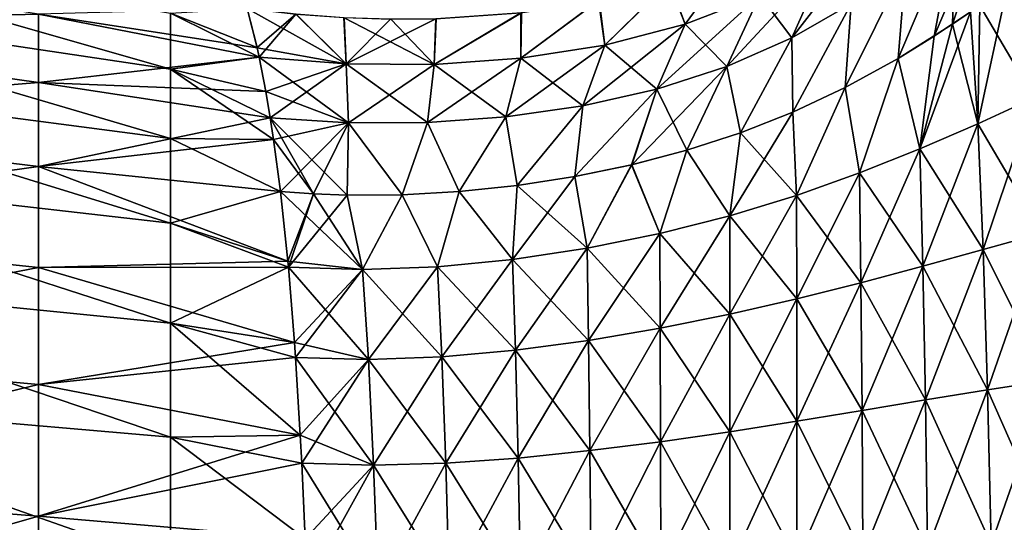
# Model space of a CAD drawing. Header units: metres. Extents: x 59 to 124, y -85 to 86.
# Tile 40 of 186: x 111 to 117, y 18 to 21. Entities that reach past the tile are written whole.
import ezdxf

# ---------------------------------------------------------------- set-up
doc = ezdxf.new("R2010")
doc.units = ezdxf.units.M
doc.layers.add('solid_21414500', color=7, linetype='CONTINUOUS')

msp = doc.modelspace()

# ---------------------------------------------------------------- linework, layer by layer
at = {"layer": 'solid_21414500'}
for points in [[(116.801216, 21.892567, -10.562731), (116.620827, 21.103996, -11.111423), (116.404961, 20.959848, -10.908372)], [(116.530396, 21.629473, -10.177609), (116.801216, 21.892567, -10.562731), (116.404961, 20.959848, -10.908372)], [(116.801216, 21.892567, 10.562731), (116.512299, 21.030495, 11.007805), (116.674904, 21.142145, 11.165092)], [(116.530396, 21.629473, 10.177609), (116.512299, 21.030495, 11.007805), (116.801216, 21.892567, 10.562731)], [(116.13472, 21.690546, -8.546459), (115.913338, 21.151945, -9.47781), (115.560425, 20.950047, -9.179559)], [(115.773064, 21.424814, -8.1606), (116.13472, 21.690546, -8.546459), (115.560425, 20.950047, -9.179559)], [(116.530396, 21.629473, 10.177609), (116.191216, 20.828369, 10.723086), (116.512299, 21.030495, 11.007805)], [(116.235695, 21.380484, 9.813111), (116.191216, 20.828369, 10.723086), (116.530396, 21.629473, 10.177609)], [(116.530396, 21.629473, -10.177609), (116.404961, 20.959848, -10.908372), (116.191422, 20.82836, -10.723125)], [(116.235695, 21.380484, -9.813112), (116.530396, 21.629473, -10.177609), (116.191422, 20.82836, -10.723125)], [(109.043533, 21.575348, -6.497909), (111.878052, 21.096035, -6.54381), (111.878052, 20.765062, -7.810008)], [(109.043533, 21.189289, -7.818899), (109.043533, 21.575348, -6.497909), (111.878052, 20.765062, -7.810008)], [(108.650543, 21.483246, 7.065436), (108.650543, 21.029522, 8.442672), (111.095047, 21.090208, 7.082996)], [(114.832008, 21.279184, -6.272146), (115.214485, 21.422085, -6.468032), (114.928741, 21.030277, -7.573756)], [(114.928741, 21.030277, 7.573756), (115.215904, 21.422838, 6.468956), (114.83522, 21.28043, 6.273603)], [(114.928741, 21.030277, 7.573756), (115.370712, 21.20245, 7.832777), (115.215904, 21.422838, 6.468956)], [(115.214485, 21.422085, -6.468032), (115.370712, 21.20245, -7.832777), (114.928741, 21.030277, -7.573756)], [(115.773064, 21.424814, -8.1606), (115.560425, 20.950047, -9.179559), (115.175613, 20.780233, -8.925568)], [(115.370712, 21.20245, -7.832777), (115.773064, 21.424814, -8.1606), (115.175613, 20.780233, -8.925568)], [(115.560425, 20.950047, 9.179559), (115.773064, 21.424814, 8.1606), (115.370712, 21.20245, 7.832777)], [(115.560425, 20.950047, 9.179559), (115.913338, 21.151945, 9.47781), (115.773064, 21.424814, 8.1606)], [(116.235695, 21.380484, 9.813111), (115.877335, 20.656012, 10.480091), (116.191216, 20.828369, 10.723086)], [(115.913338, 21.151945, 9.47781), (115.877335, 20.656012, 10.480091), (116.235695, 21.380484, 9.813111)], [(116.235695, 21.380484, -9.813112), (116.191422, 20.82836, -10.723125), (115.877472, 20.65609, -10.480193)], [(115.913338, 21.151945, -9.47781), (116.235695, 21.380484, -9.813112), (115.877472, 20.65609, -10.480193)], [(114.415009, 21.171732, -6.124709), (114.832008, 21.279184, -6.272146), (114.453529, 20.907324, -7.386015)], [(114.453529, 20.907324, 7.386015), (114.83522, 21.28043, 6.273603), (114.418617, 21.172655, 6.125779)], [(114.453529, 20.907324, 7.386015), (114.928741, 21.030277, 7.573756), (114.83522, 21.28043, 6.273603)], [(114.832008, 21.279184, -6.272146), (114.928741, 21.030277, -7.573756), (114.453529, 20.907324, -7.386015)], [(116.66362, 20.440632, -11.814238), (116.620827, 21.103996, -11.111423), (116.839684, 21.260719, -11.332166)], [(116.66362, 20.440632, -11.814238), (116.839684, 21.260719, -11.332166), (116.997696, 20.594753, -12.059086)], [(116.839432, 21.260834, 11.3323), (116.674904, 21.142145, 11.165092), (116.997696, 20.594727, 12.059107)], [(109.043533, 21.189289, -7.818899), (111.878052, 20.765062, -7.810008), (111.878052, 20.352682, -9.038263)], [(109.043533, 20.724157, -9.086778), (109.043533, 21.189289, -7.818899), (111.878052, 20.352682, -9.038263)], [(115.370712, 21.20245, -7.832777), (115.175613, 20.780233, -8.925568), (114.76075, 20.645918, -8.721935)], [(114.928741, 21.030277, -7.573756), (115.370712, 21.20245, -7.832777), (114.76075, 20.645918, -8.721935)], [(115.175613, 20.780233, 8.925568), (115.370712, 21.20245, 7.832777), (114.928741, 21.030277, 7.573756)], [(115.175613, 20.780233, 8.925568), (115.560425, 20.950047, 9.179559), (115.370712, 21.20245, 7.832777)], [(113.954315, 20.828966, 7.265312), (114.453529, 20.907324, 7.386015), (114.418617, 21.172655, 6.125779)], [(113.954315, 20.828966, 7.265312), (114.418617, 21.172655, 6.125779), (113.958054, 21.098986, 6.024753)], [(114.415009, 21.171732, -6.124709), (114.453529, 20.907324, -7.386015), (113.954315, 20.828966, -7.265312)], [(113.955017, 21.098551, -6.024249), (114.415009, 21.171732, -6.124709), (113.954315, 20.828966, -7.265312)], [(115.560425, 20.950047, 9.179559), (115.566605, 20.510183, 10.27436), (115.913338, 21.151945, 9.47781)], [(115.560425, 20.950047, -9.179559), (115.913338, 21.151945, -9.47781), (115.566788, 20.510263, -10.274435)], [(115.913338, 21.151945, 9.47781), (115.566605, 20.510183, 10.27436), (115.877335, 20.656012, 10.480091)], [(115.913338, 21.151945, -9.47781), (115.877472, 20.65609, -10.480193), (115.566788, 20.510263, -10.274435)], [(116.674904, 21.142145, 11.165092), (116.512299, 21.030495, 11.007805), (116.66362, 20.440609, 11.814261)], [(116.674904, 21.142145, 11.165092), (116.66362, 20.440609, 11.814261), (116.997696, 20.594727, 12.059107)], [(108.650543, 21.029522, 8.442672), (111.095047, 20.686024, 8.417636), (111.095047, 21.090208, 7.082996)], [(112.391327, 20.891565, 7.05305), (112.332901, 21.12319, 6.057742), (111.095047, 21.090208, 7.082996)], [(112.403748, 20.83456, 7.269898), (111.095047, 21.090208, 7.082996), (111.095047, 20.686024, 8.417636)], [(112.403748, 20.83456, 7.269898), (112.391327, 20.891565, 7.05305), (111.095047, 21.090208, 7.082996)], [(111.878052, 21.096035, -6.54381), (112.332901, 21.123199, -6.057745), (112.391312, 20.891624, -7.05279)], [(111.878052, 21.096035, -6.54381), (112.391312, 20.891624, -7.05279), (112.40374, 20.834551, -7.269883)], [(111.878052, 20.765062, -7.810008), (111.878052, 21.096035, -6.54381), (112.40374, 20.834551, -7.269883)], [(112.622032, 21.0902, -6.012572), (112.391312, 20.891624, -7.05279), (112.332901, 21.123199, -6.057745)], [(112.920174, 20.795328, 7.207928), (112.332901, 21.12319, 6.057742), (112.391327, 20.891565, 7.05305)], [(112.920174, 20.795328, 7.207928), (112.622849, 21.090107, 6.012478), (112.332901, 21.12319, 6.057742)], [(112.622032, 21.0902, -6.012572), (112.40374, 20.834551, -7.269883), (112.391312, 20.891624, -7.05279)], [(112.622032, 21.0902, -6.012572), (112.920174, 20.795328, -7.207928), (112.40374, 20.834551, -7.269883)], [(112.622032, 21.0902, -6.012572), (112.905853, 21.069479, -5.984203), (112.920174, 20.795328, -7.207928)], [(112.920174, 20.795328, 7.207928), (112.907066, 21.069382, 5.984106), (112.622849, 21.090107, 6.012478)], [(112.905853, 21.069479, -5.984203), (113.18222, 21.060555, -5.971982), (112.920174, 20.795328, -7.207928)], [(112.920174, 20.795328, 7.207928), (113.44017, 20.792328, 7.20725), (112.907066, 21.069382, 5.984106)], [(113.44017, 20.792328, 7.20725), (113.184021, 21.060492, 5.971944), (112.907066, 21.069382, 5.984106)], [(113.44017, 20.792328, 7.20725), (113.954315, 20.828966, 7.265312), (113.958054, 21.098986, 6.024753)], [(113.44017, 20.792328, 7.20725), (113.958054, 21.098986, 6.024753), (113.452255, 21.06288, 5.975234)], [(113.955017, 21.098551, -6.024249), (113.954315, 20.828966, -7.265312), (113.44017, 20.792328, -7.20725)], [(113.449944, 21.062836, -5.975148), (113.955017, 21.098551, -6.024249), (113.44017, 20.792328, -7.20725)], [(116.319771, 20.29129, -11.582556), (116.404961, 20.959848, -10.908372), (116.620827, 21.103996, -11.111423)], [(116.319771, 20.29129, -11.582556), (116.620827, 21.103996, -11.111423), (116.66362, 20.440632, -11.814238)], [(108.650543, 21.029522, 8.442672), (108.650543, 20.485476, 9.765676), (111.095047, 20.686024, 8.417636)], [(113.449944, 21.062836, -5.975148), (113.44017, 20.792328, -7.20725), (112.920174, 20.795328, -7.207928)], [(113.18222, 21.060555, -5.971982), (113.449944, 21.062836, -5.975148), (112.920174, 20.795328, -7.207928)], [(113.44017, 20.792328, 7.20725), (113.452255, 21.06288, 5.975234), (113.184021, 21.060492, 5.971944)], [(114.928741, 21.030277, -7.573756), (114.76075, 20.645918, -8.721935), (114.321793, 20.546642, -8.570367)], [(114.453529, 20.907324, -7.386015), (114.928741, 21.030277, -7.573756), (114.321793, 20.546642, -8.570367)], [(114.76075, 20.645918, 8.721935), (114.928741, 21.030277, 7.573756), (114.453529, 20.907324, 7.386015)], [(114.76075, 20.645918, 8.721935), (115.175613, 20.780233, 8.925568), (114.928741, 21.030277, 7.573756)], [(116.512299, 21.030495, 11.007805), (116.191216, 20.828369, 10.723086), (116.319771, 20.291269, 11.582582)], [(116.512299, 21.030495, 11.007805), (116.319771, 20.291269, 11.582582), (116.66362, 20.440609, 11.814261)], [(116.319771, 20.29129, -11.582556), (116.191422, 20.82836, -10.723125), (116.404961, 20.959848, -10.908372)], [(114.453529, 20.907324, -7.386015), (114.321793, 20.546642, -8.570367), (113.866249, 20.480858, -8.469317)], [(113.954315, 20.828966, -7.265312), (114.453529, 20.907324, -7.386015), (113.866249, 20.480858, -8.469317)], [(114.321793, 20.546642, 8.570367), (114.453529, 20.907324, 7.386015), (113.954315, 20.828966, 7.265312)], [(114.321793, 20.546642, 8.570367), (114.76075, 20.645918, 8.721935), (114.453529, 20.907324, 7.386015)], [(115.175613, 20.780233, 8.925568), (115.255814, 20.387657, 10.101426), (115.560425, 20.950047, 9.179559)], [(115.175613, 20.780233, -8.925568), (115.560425, 20.950047, -9.179559), (115.256012, 20.387684, -10.101471)], [(115.560425, 20.950047, 9.179559), (115.255814, 20.387657, 10.101426), (115.566605, 20.510183, 10.27436)], [(115.560425, 20.950047, -9.179559), (115.566788, 20.510263, -10.274435), (115.256012, 20.387684, -10.101471)], [(112.443024, 20.632595, 7.970593), (112.403748, 20.83456, 7.269898), (111.095047, 20.686024, 8.417636)], [(111.878052, 20.765062, -7.810008), (112.40374, 20.834551, -7.269883), (112.443001, 20.63265, -7.970256)], [(112.920174, 20.795328, 7.207928), (112.391327, 20.891565, 7.05305), (112.403748, 20.83456, 7.269898)], [(112.920174, 20.795328, -7.207928), (112.443001, 20.63265, -7.970256), (112.40374, 20.834551, -7.269883)], [(112.933426, 20.446756, 8.41216), (112.403748, 20.83456, 7.269898), (112.443024, 20.632595, 7.970593)], [(112.933426, 20.446756, 8.41216), (112.920174, 20.795328, 7.207928), (112.403748, 20.83456, 7.269898)], [(112.920174, 20.795328, -7.207928), (112.469505, 20.474983, -8.457702), (112.443001, 20.63265, -7.970256)], [(112.920174, 20.795328, -7.207928), (112.933426, 20.446756, -8.41216), (112.469505, 20.474983, -8.457702)], [(112.933426, 20.446756, 8.41216), (113.401237, 20.44784, 8.417123), (112.920174, 20.795328, 7.207928)], [(113.401237, 20.44784, 8.417123), (113.44017, 20.792328, 7.20725), (112.920174, 20.795328, 7.207928)], [(112.920174, 20.795328, -7.207928), (113.44017, 20.792328, -7.20725), (112.933426, 20.446756, -8.41216)], [(113.44017, 20.792328, -7.20725), (113.401245, 20.44784, -8.417124), (112.933426, 20.446756, -8.41216)], [(113.401237, 20.44784, 8.417123), (113.866249, 20.480858, 8.469317), (113.44017, 20.792328, 7.20725)], [(113.954315, 20.828966, -7.265312), (113.866249, 20.480858, -8.469317), (113.401245, 20.44784, -8.417124)], [(113.44017, 20.792328, -7.20725), (113.954315, 20.828966, -7.265312), (113.401245, 20.44784, -8.417124)], [(113.866249, 20.480858, 8.469317), (113.954315, 20.828966, 7.265312), (113.44017, 20.792328, 7.20725)], [(113.866249, 20.480858, 8.469317), (114.321793, 20.546642, 8.570367), (113.954315, 20.828966, 7.265312)], [(115.175613, 20.780233, -8.925568), (114.938988, 20.284504, -9.95591), (114.611618, 20.198221, -9.834238)], [(114.76075, 20.645918, -8.721935), (115.175613, 20.780233, -8.925568), (114.611618, 20.198221, -9.834238)], [(114.76075, 20.645918, 8.721935), (114.938873, 20.284481, 9.955864), (115.175613, 20.780233, 8.925568)], [(115.175613, 20.780233, 8.925568), (114.938873, 20.284481, 9.955864), (115.255814, 20.387657, 10.101426)], [(115.175613, 20.780233, -8.925568), (115.256012, 20.387684, -10.101471), (114.938988, 20.284504, -9.95591)], [(116.191216, 20.828369, 10.723086), (115.877335, 20.656012, 10.480091), (115.962517, 20.149048, 11.367176)], [(115.962517, 20.149067, -11.367148), (115.877472, 20.65609, -10.480193), (116.191422, 20.82836, -10.723125)], [(116.191216, 20.828369, 10.723086), (115.962517, 20.149048, 11.367176), (116.319771, 20.291269, 11.582582)], [(115.962517, 20.149067, -11.367148), (116.191422, 20.82836, -10.723125), (116.319771, 20.29129, -11.582556)], [(109.043533, 20.724157, -9.086778), (111.878052, 20.352682, -9.038263), (111.878052, 19.851358, -10.23177)], [(109.043533, 20.175142, -10.316311), (109.043533, 20.724157, -9.086778), (111.878052, 19.851358, -10.23177)], [(111.878052, 20.765062, -7.810008), (112.469505, 20.474983, -8.457702), (112.488754, 20.348392, -8.818834)], [(111.878052, 20.352682, -9.038263), (111.878052, 20.765062, -7.810008), (112.488754, 20.348392, -8.818834)], [(111.878052, 20.765062, -7.810008), (112.443001, 20.63265, -7.970256), (112.469505, 20.474983, -8.457702)], [(108.650543, 20.485476, 9.765676), (111.095047, 20.187906, 9.707757), (111.095047, 20.686024, 8.417636)], [(112.469521, 20.47505, 8.457734), (111.095047, 20.686024, 8.417636), (111.095047, 20.187906, 9.707757)], [(112.469521, 20.47505, 8.457734), (112.443024, 20.632595, 7.970593), (111.095047, 20.686024, 8.417636)], [(112.933426, 20.446756, 8.41216), (112.443024, 20.632595, 7.970593), (112.469521, 20.47505, 8.457734)], [(114.76075, 20.645918, 8.721935), (114.275009, 20.12837, 9.735905), (114.611435, 20.198198, 9.834209)], [(114.321793, 20.546642, 8.570367), (114.275009, 20.12837, 9.735905), (114.76075, 20.645918, 8.721935)], [(114.76075, 20.645918, -8.721935), (114.611618, 20.198221, -9.834238), (114.275085, 20.128407, -9.735934)], [(114.321793, 20.546642, -8.570367), (114.76075, 20.645918, -8.721935), (114.275085, 20.128407, -9.735934)], [(114.76075, 20.645918, 8.721935), (114.611435, 20.198198, 9.834209), (114.938873, 20.284481, 9.955864)], [(115.877335, 20.656012, 10.480091), (115.566605, 20.510183, 10.27436), (115.587997, 20.016439, 11.171143)], [(115.587997, 20.016457, -11.171114), (115.566788, 20.510263, -10.274435), (115.877472, 20.65609, -10.480193)], [(115.587997, 20.016457, -11.171114), (115.877472, 20.65609, -10.480193), (115.962517, 20.149067, -11.367148)], [(115.877335, 20.656012, 10.480091), (115.587997, 20.016439, 11.171143), (115.962517, 20.149048, 11.367176)], [(113.866249, 20.480858, 8.469317), (113.931992, 20.075142, 9.66126), (114.321793, 20.546642, 8.570367)], [(113.866249, 20.480858, -8.469317), (114.321793, 20.546642, -8.570367), (113.932037, 20.075171, -9.661281)], [(114.321793, 20.546642, 8.570367), (113.931992, 20.075142, 9.66126), (114.275009, 20.12837, 9.735905)], [(114.321793, 20.546642, -8.570367), (114.275085, 20.128407, -9.735934), (113.932037, 20.075171, -9.661281)], [(116.66362, 20.440632, -11.814238), (116.997696, 20.594753, -12.059086), (116.695313, 19.695229, -12.534886)], [(117.044365, 19.793285, 12.712361), (116.997696, 20.594727, 12.059107), (116.66362, 20.440609, 11.814261)], [(116.997696, 20.594753, -12.059086), (117.044365, 19.79331, -12.712342), (116.695313, 19.695229, -12.534886)], [(108.650543, 20.485476, 9.765676), (108.650543, 19.846741, 11.053002), (111.095047, 20.187906, 9.707757)], [(115.193283, 19.896118, -10.997564), (115.256012, 20.387684, -10.101471), (115.566788, 20.510263, -10.274435)], [(115.193283, 19.896118, -10.997564), (115.566788, 20.510263, -10.274435), (115.587997, 20.016457, -11.171114)], [(115.566605, 20.510183, 10.27436), (115.255814, 20.387657, 10.101426), (115.587997, 20.016439, 11.171143)], [(112.488777, 20.348391, 8.819111), (112.469521, 20.47505, 8.457734), (111.095047, 20.187906, 9.707757)], [(112.933426, 20.446756, -8.41216), (112.488754, 20.348392, -8.818834), (112.469505, 20.474983, -8.457702)], [(112.725418, 20.026258, 9.592353), (112.469521, 20.47505, 8.457734), (112.488777, 20.348391, 8.819111)], [(112.924492, 20.018095, 9.585255), (112.469521, 20.47505, 8.457734), (112.725418, 20.026258, 9.592353)], [(112.933426, 20.446756, 8.41216), (112.469521, 20.47505, 8.457734), (112.924492, 20.018095, 9.585255)], [(112.933426, 20.446756, -8.41216), (112.529366, 20.039322, -9.610754), (112.488754, 20.348392, -8.818834)], [(112.933426, 20.446756, -8.41216), (112.72541, 20.026253, -9.592351), (112.529366, 20.039322, -9.610754)], [(112.933426, 20.446756, -8.41216), (112.924492, 20.018108, -9.58526), (112.72541, 20.026253, -9.592351)], [(112.933426, 20.446756, 8.41216), (112.924492, 20.018095, 9.585255), (113.251816, 20.020369, 9.586363)], [(112.933426, 20.446756, -8.41216), (113.251831, 20.020386, -9.586371), (112.924492, 20.018108, -9.58526)], [(112.933426, 20.446756, 8.41216), (113.251816, 20.020369, 9.586363), (113.401237, 20.44784, 8.417123)], [(112.933426, 20.446756, -8.41216), (113.401245, 20.44784, -8.417124), (113.251831, 20.020386, -9.586371)], [(113.401237, 20.44784, 8.417123), (113.251816, 20.020369, 9.586363), (113.58902, 20.039165, 9.611411)], [(113.401245, 20.44784, -8.417124), (113.589058, 20.039181, -9.611414), (113.251831, 20.020386, -9.586371)], [(113.401237, 20.44784, 8.417123), (113.58902, 20.039165, 9.611411), (113.866249, 20.480858, 8.469317)], [(113.401245, 20.44784, -8.417124), (113.866249, 20.480858, -8.469317), (113.589058, 20.039181, -9.611414)], [(113.866249, 20.480858, 8.469317), (113.58902, 20.039165, 9.611411), (113.931992, 20.075142, 9.66126)], [(113.866249, 20.480858, -8.469317), (113.932037, 20.075171, -9.661281), (113.589058, 20.039181, -9.611414)], [(116.319771, 20.29129, -11.582556), (116.66362, 20.440632, -11.814238), (116.33831, 19.596298, -12.364759)], [(116.695313, 19.695206, 12.534908), (116.66362, 20.440609, 11.814261), (116.319771, 20.291269, 11.582582)], [(116.66362, 20.440632, -11.814238), (116.695313, 19.695229, -12.534886), (116.33831, 19.596298, -12.364759)], [(117.044365, 19.793285, 12.712361), (116.66362, 20.440609, 11.814261), (116.695313, 19.695206, 12.534908)], [(115.255814, 20.387657, 10.101426), (114.938873, 20.284481, 9.955864), (115.193283, 19.896101, 10.997595)], [(115.193283, 19.896118, -10.997564), (114.938988, 20.284504, -9.95591), (115.256012, 20.387684, -10.101471)], [(115.255814, 20.387657, 10.101426), (115.193283, 19.896101, 10.997595), (115.587997, 20.016439, 11.171143)], [(112.529381, 20.039402, 9.610879), (112.488777, 20.348391, 8.819111), (111.095047, 20.187906, 9.707757)], [(111.878052, 20.352682, -9.038263), (112.488754, 20.348392, -8.818834), (112.529366, 20.039322, -9.610754)], [(111.878052, 19.851358, -10.23177), (111.878052, 20.352682, -9.038263), (112.529366, 20.039322, -9.610754)], [(112.725418, 20.026258, 9.592353), (112.488777, 20.348391, 8.819111), (112.529381, 20.039402, 9.610879)], [(114.938873, 20.284481, 9.955864), (114.611435, 20.198198, 9.834209), (114.778122, 19.790815, 10.849624)], [(114.778122, 19.790833, -10.849593), (114.611618, 20.198221, -9.834238), (114.938988, 20.284504, -9.95591)], [(114.778122, 19.790833, -10.849593), (114.938988, 20.284504, -9.95591), (115.193283, 19.896118, -10.997564)], [(114.938873, 20.284481, 9.955864), (114.778122, 19.790815, 10.849624), (115.193283, 19.896101, 10.997595)], [(115.962517, 20.149067, -11.367148), (116.319771, 20.29129, -11.582556), (115.970688, 19.49806, -12.203998)], [(116.33831, 19.596275, 12.364783), (116.319771, 20.291269, 11.582582), (115.962517, 20.149048, 11.367176)], [(116.319771, 20.29129, -11.582556), (116.33831, 19.596298, -12.364759), (115.970688, 19.49806, -12.203998)], [(116.695313, 19.695206, 12.534908), (116.319771, 20.291269, 11.582582), (116.33831, 19.596275, 12.364783)], [(114.611435, 20.198198, 9.834209), (114.275009, 20.12837, 9.735905), (114.346878, 19.703163, 10.729792)], [(114.346878, 19.70318, -10.72976), (114.275085, 20.128407, -9.735934), (114.611618, 20.198221, -9.834238)], [(114.346878, 19.70318, -10.72976), (114.611618, 20.198221, -9.834238), (114.778122, 19.790833, -10.849593)], [(114.611435, 20.198198, 9.834209), (114.346878, 19.703163, 10.729792), (114.778122, 19.790815, 10.849624)], [(108.650543, 19.846741, 11.053002), (111.095047, 19.589447, 10.960441), (111.095047, 20.187906, 9.707757)], [(109.043533, 20.175142, -10.316311), (111.878052, 19.851358, -10.23177), (111.878052, 19.259371, -11.390035)], [(109.043533, 19.541334, -11.514002), (109.043533, 20.175142, -10.316311), (111.878052, 19.259371, -11.390035)], [(112.573677, 19.626093, 10.520144), (111.095047, 20.187906, 9.707757), (111.095047, 19.589447, 10.960441)], [(112.573677, 19.626093, 10.520144), (112.529381, 20.039402, 9.610879), (111.095047, 20.187906, 9.707757)], [(115.587997, 20.016457, -11.171114), (115.962517, 20.149067, -11.367148), (115.58963, 19.402485, -12.05492)], [(115.970688, 19.498039, 12.204021), (115.962517, 20.149048, 11.367176), (115.587997, 20.016439, 11.171143)], [(115.962517, 20.149067, -11.367148), (115.970688, 19.49806, -12.203998), (115.58963, 19.402485, -12.05492)], [(116.33831, 19.596275, 12.364783), (115.962517, 20.149048, 11.367176), (115.970688, 19.498039, 12.204021)], [(113.905655, 19.635977, -10.640641), (113.932037, 20.075171, -9.661281), (114.275085, 20.128407, -9.735934)], [(113.905655, 19.635977, -10.640641), (114.275085, 20.128407, -9.735934), (114.346878, 19.70318, -10.72976)], [(114.275009, 20.12837, 9.735905), (113.931992, 20.075142, 9.66126), (114.346878, 19.703163, 10.729792)], [(111.878052, 19.851358, -10.23177), (112.529366, 20.039322, -9.610754), (112.573677, 19.625912, -10.52026)], [(112.72541, 20.026253, -9.592351), (112.573677, 19.625912, -10.52026), (112.529366, 20.039322, -9.610754)], [(113.015533, 19.576534, 10.56675), (112.529381, 20.039402, 9.610879), (112.573677, 19.626093, 10.520144)], [(112.725418, 20.026258, 9.592353), (112.529381, 20.039402, 9.610879), (113.015533, 19.576534, 10.56675)], [(112.72541, 20.026253, -9.592351), (112.576828, 19.591881, -10.589268), (112.573677, 19.625912, -10.52026)], [(112.924492, 20.018108, -9.58526), (112.576828, 19.591881, -10.589268), (112.72541, 20.026253, -9.592351)], [(113.015533, 19.57655, -10.566717), (112.576828, 19.591881, -10.589268), (112.924492, 20.018108, -9.58526)], [(112.924492, 20.018095, 9.585255), (112.725418, 20.026258, 9.592353), (113.015533, 19.576534, 10.56675)], [(113.015533, 19.57655, -10.566717), (112.924492, 20.018108, -9.58526), (113.251831, 20.020386, -9.586371)], [(113.251816, 20.020369, 9.586363), (112.924492, 20.018095, 9.585255), (113.015533, 19.576534, 10.56675)], [(113.015533, 19.57655, -10.566717), (113.251831, 20.020386, -9.586371), (113.460075, 19.59256, -10.585224)], [(113.251816, 20.020369, 9.586363), (113.015533, 19.576534, 10.56675), (113.460083, 19.592545, 10.585257)], [(113.58902, 20.039165, 9.611411), (113.251816, 20.020369, 9.586363), (113.460083, 19.592545, 10.585257)], [(113.460075, 19.59256, -10.585224), (113.251831, 20.020386, -9.586371), (113.589058, 20.039181, -9.611414)], [(113.460075, 19.59256, -10.585224), (113.589058, 20.039181, -9.611414), (113.905655, 19.635977, -10.640641)], [(113.58902, 20.039165, 9.611411), (113.460083, 19.592545, 10.585257), (113.905655, 19.63596, 10.640674)], [(113.931992, 20.075142, 9.66126), (113.58902, 20.039165, 9.611411), (113.905655, 19.63596, 10.640674)], [(113.905655, 19.635977, -10.640641), (113.589058, 20.039181, -9.611414), (113.932037, 20.075171, -9.661281)], [(113.931992, 20.075142, 9.66126), (113.905655, 19.63596, 10.640674), (114.346878, 19.703163, 10.729792)], [(115.587997, 20.016457, -11.171114), (115.58963, 19.402485, -12.05492), (115.193031, 19.311947, -11.920134)], [(115.193283, 19.896118, -10.997564), (115.587997, 20.016457, -11.171114), (115.193031, 19.311947, -11.920134)], [(115.58963, 19.402464, 12.054946), (115.587997, 20.016439, 11.171143), (115.193283, 19.896101, 10.997595)], [(115.970688, 19.498039, 12.204021), (115.587997, 20.016439, 11.171143), (115.58963, 19.402464, 12.054946)], [(108.650543, 19.846741, 11.053002), (108.650543, 19.117468, 12.299137), (111.095047, 19.589447, 10.960441)], [(111.878052, 19.851358, -10.23177), (112.573677, 19.625912, -10.52026), (112.576828, 19.591881, -10.589268)], [(111.878052, 19.259371, -11.390035), (111.878052, 19.851358, -10.23177), (112.576828, 19.591881, -10.589268)], [(114.778122, 19.790833, -10.849593), (115.193283, 19.896118, -10.997564), (114.780746, 19.229183, -11.802476)], [(115.193031, 19.311928, 11.92016), (115.193283, 19.896101, 10.997595), (114.778122, 19.790815, 10.849624)], [(115.193283, 19.896118, -10.997564), (115.193031, 19.311947, -11.920134), (114.780746, 19.229183, -11.802476)], [(115.58963, 19.402464, 12.054946), (115.193283, 19.896101, 10.997595), (115.193031, 19.311928, 11.92016)], [(114.346878, 19.70318, -10.72976), (114.778122, 19.790833, -10.849593), (114.356018, 19.15711, -11.704703)], [(114.780746, 19.229166, 11.802504), (114.778122, 19.790815, 10.849624), (114.346878, 19.703163, 10.729792)], [(114.778122, 19.790833, -10.849593), (114.780746, 19.229183, -11.802476), (114.356018, 19.15711, -11.704703)], [(115.193031, 19.311928, 11.92016), (114.778122, 19.790815, 10.849624), (114.780746, 19.229166, 11.802504)], [(116.695313, 19.695229, -12.534886), (117.044365, 19.79331, -12.712342), (116.720894, 18.86377, -13.265524)], [(117.044365, 19.793285, 12.712361), (116.695313, 19.695206, 12.534908), (117.082436, 18.920073, 13.38567)], [(117.044365, 19.79331, -12.712342), (117.082436, 18.920097, -13.385653), (116.720894, 18.86377, -13.265524)], [(113.905655, 19.635977, -10.640641), (114.346878, 19.70318, -10.72976), (113.923386, 19.099245, -11.629983)], [(114.356018, 19.157093, 11.704732), (114.346878, 19.703163, 10.729792), (113.905655, 19.63596, 10.640674)], [(114.346878, 19.70318, -10.72976), (114.356018, 19.15711, -11.704703), (113.923386, 19.099245, -11.629983)], [(114.780746, 19.229166, 11.802504), (114.346878, 19.703163, 10.729792), (114.356018, 19.157093, 11.704732)], [(116.33831, 19.596298, -12.364759), (116.695313, 19.695229, -12.534886), (116.352997, 18.804026, -13.148613)], [(116.695313, 19.695206, 12.534908), (116.33831, 19.596275, 12.364783), (116.720894, 18.863747, 13.265543)], [(116.695313, 19.695229, -12.534886), (116.720894, 18.86377, -13.265524), (116.352997, 18.804026, -13.148613)], [(116.695313, 19.695206, 12.534908), (116.720894, 18.863747, 13.265543), (117.082436, 18.920073, 13.38567)], [(112.576843, 19.591967, 10.589338), (112.573677, 19.626093, 10.520144), (111.095047, 19.589447, 10.960441)], [(113.015533, 19.576534, 10.56675), (112.573677, 19.626093, 10.520144), (112.576843, 19.591967, 10.589338)], [(113.460075, 19.59256, -10.585224), (113.905655, 19.635977, -10.640641), (113.487083, 19.059916, -11.58218)], [(113.923386, 19.099228, 11.630012), (113.905655, 19.63596, 10.640674), (113.460083, 19.592545, 10.585257)], [(113.905655, 19.635977, -10.640641), (113.923386, 19.099245, -11.629983), (113.487083, 19.059916, -11.58218)], [(114.356018, 19.157093, 11.704732), (113.905655, 19.63596, 10.640674), (113.923386, 19.099228, 11.630012)], [(108.650543, 19.117468, 12.299137), (111.095047, 18.895891, 12.169318), (111.095047, 19.589447, 10.960441)], [(112.613228, 19.144375, 11.433146), (112.576843, 19.591967, 10.589338), (111.095047, 19.589447, 10.960441)], [(112.613228, 19.144375, 11.433146), (111.095047, 19.589447, 10.960441), (111.095047, 18.895891, 12.169318)], [(111.878052, 19.259371, -11.390035), (112.576828, 19.591881, -10.589268), (112.613228, 19.144199, -11.433325)], [(113.015533, 19.57655, -10.566717), (112.613228, 19.144199, -11.433325), (112.576828, 19.591881, -10.589268)], [(113.051178, 19.043882, 11.565575), (112.576843, 19.591967, 10.589338), (112.613228, 19.144375, 11.433146)], [(113.051178, 19.043882, 11.565575), (113.015533, 19.576534, 10.56675), (112.576843, 19.591967, 10.589338)], [(113.015533, 19.57655, -10.566717), (112.6194, 19.05654, -11.586582), (112.613228, 19.144199, -11.433325)], [(113.015533, 19.57655, -10.566717), (113.051178, 19.0439, -11.565545), (112.6194, 19.05654, -11.586582)], [(113.015533, 19.57655, -10.566717), (113.460075, 19.59256, -10.585224), (113.051178, 19.0439, -11.565545)], [(113.487083, 19.0599, 11.582209), (113.460083, 19.592545, 10.585257), (113.015533, 19.576534, 10.56675)], [(113.487083, 19.0599, 11.582209), (113.015533, 19.576534, 10.56675), (113.051178, 19.043882, 11.565575)], [(113.460075, 19.59256, -10.585224), (113.487083, 19.059916, -11.58218), (113.051178, 19.0439, -11.565545)], [(113.923386, 19.099228, 11.630012), (113.460083, 19.592545, 10.585257), (113.487083, 19.0599, 11.582209)], [(115.970688, 19.49806, -12.203998), (116.33831, 19.596298, -12.364759), (115.976875, 18.741798, -13.036203)], [(116.33831, 19.596275, 12.364783), (115.970688, 19.498039, 12.204021), (116.352997, 18.804005, 13.148634)], [(116.33831, 19.596298, -12.364759), (116.352997, 18.804026, -13.148613), (115.976875, 18.741798, -13.036203)], [(116.33831, 19.596275, 12.364783), (116.352997, 18.804005, 13.148634), (116.720894, 18.863747, 13.265543)], [(109.043533, 19.541334, -11.514002), (111.878052, 19.259371, -11.390035), (111.878052, 18.584341, -12.505075)], [(109.043533, 18.828377, -12.669948), (109.043533, 19.541334, -11.514002), (111.878052, 18.584341, -12.505075)], [(115.58963, 19.402485, -12.05492), (115.970688, 19.49806, -12.203998), (115.590607, 18.678526, -12.930013)], [(115.970688, 19.498039, 12.204021), (115.58963, 19.402464, 12.054946), (115.976875, 18.741777, 13.036224)], [(115.970688, 19.49806, -12.203998), (115.976875, 18.741798, -13.036203), (115.590607, 18.678526, -12.930013)], [(115.970688, 19.498039, 12.204021), (115.976875, 18.741777, 13.036224), (116.352997, 18.804005, 13.148634)], [(115.58963, 19.402485, -12.05492), (115.590607, 18.678526, -12.930013), (115.192741, 18.616133, -12.832178)], [(115.193031, 19.311947, -11.920134), (115.58963, 19.402485, -12.05492), (115.192741, 18.616133, -12.832178)], [(115.58963, 19.402464, 12.054946), (115.193031, 19.311928, 11.92016), (115.590607, 18.678505, 12.930036)], [(115.58963, 19.402464, 12.054946), (115.590607, 18.678505, 12.930036), (115.976875, 18.741777, 13.036224)], [(111.878052, 19.259371, -11.390035), (112.6194, 19.05654, -11.586582), (112.647728, 18.595324, -12.340797)], [(111.878052, 18.584341, -12.505075), (111.878052, 19.259371, -11.390035), (112.647728, 18.595324, -12.340797)], [(111.878052, 19.259371, -11.390035), (112.613228, 19.144199, -11.433325), (112.6194, 19.05654, -11.586582)], [(114.780746, 19.229183, -11.802476), (115.193031, 19.311947, -11.920134), (114.783218, 18.55698, -12.745194)], [(115.193031, 19.311928, 11.92016), (114.780746, 19.229166, 11.802504), (115.192741, 18.616114, 12.832202)], [(115.193031, 19.311947, -11.920134), (115.192741, 18.616133, -12.832178), (114.783218, 18.55698, -12.745194)], [(115.193031, 19.311928, 11.92016), (115.192741, 18.616114, 12.832202), (115.590607, 18.678505, 12.930036)], [(114.356018, 19.15711, -11.704703), (114.780746, 19.229183, -11.802476), (114.364304, 18.50378, -12.671751)], [(114.780746, 19.229166, 11.802504), (114.356018, 19.157093, 11.704732), (114.783218, 18.556961, 12.745218)], [(114.780746, 19.229183, -11.802476), (114.783218, 18.55698, -12.745194), (114.364304, 18.50378, -12.671751)], [(114.780746, 19.229166, 11.802504), (114.783218, 18.556961, 12.745218), (115.192741, 18.616114, 12.832202)], [(112.619408, 19.05657, 11.586637), (112.613228, 19.144375, 11.433146), (111.095047, 18.895891, 12.169318)], [(113.051178, 19.043882, 11.565575), (112.613228, 19.144375, 11.433146), (112.619408, 19.05657, 11.586637)], [(113.923386, 19.099245, -11.629983), (114.356018, 19.15711, -11.704703), (113.939201, 18.459961, -12.615138)], [(114.356018, 19.157093, 11.704732), (113.923386, 19.099228, 11.630012), (114.364304, 18.503763, 12.671776)], [(114.356018, 19.15711, -11.704703), (114.364304, 18.50378, -12.671751), (113.939201, 18.459961, -12.615138)], [(114.356018, 19.157093, 11.704732), (114.364304, 18.503763, 12.671776), (114.783218, 18.556961, 12.745218)], [(108.650543, 19.117468, 12.299137), (108.650543, 18.304638, 13.491035), (111.095047, 18.895891, 12.169318)], [(113.487083, 19.059916, -11.58218), (113.923386, 19.099245, -11.629983), (113.510925, 18.429806, -12.579453)], [(113.923386, 19.099228, 11.630012), (113.487083, 19.0599, 11.582209), (113.939209, 18.459944, 12.615164)], [(113.923386, 19.099245, -11.629983), (113.939201, 18.459961, -12.615138), (113.510925, 18.429806, -12.579453)], [(113.923386, 19.099228, 11.630012), (113.939209, 18.459944, 12.615164), (114.364304, 18.503763, 12.671776)], [(112.647728, 18.595423, 12.340682), (112.619408, 19.05657, 11.586637), (111.095047, 18.895891, 12.169318)], [(113.051178, 19.0439, -11.565545), (112.647728, 18.595324, -12.340797), (112.6194, 19.05654, -11.586582)], [(113.08239, 18.418056, 12.569261), (112.619408, 19.05657, 11.586637), (112.647728, 18.595423, 12.340682)], [(113.051178, 19.043882, 11.565575), (112.619408, 19.05657, 11.586637), (113.08239, 18.418056, 12.569261)], [(113.051178, 19.0439, -11.565545), (112.656425, 18.430052, -12.592415), (112.647728, 18.595324, -12.340797)], [(113.051178, 19.0439, -11.565545), (113.08239, 18.418074, -12.569234), (112.656425, 18.430052, -12.592415)], [(113.051178, 19.0439, -11.565545), (113.487083, 19.059916, -11.58218), (113.08239, 18.418074, -12.569234)], [(113.487083, 19.0599, 11.582209), (113.051178, 19.043882, 11.565575), (113.510925, 18.429789, 12.579479)], [(113.051178, 19.043882, 11.565575), (113.08239, 18.418056, 12.569261), (113.510925, 18.429789, 12.579479)], [(113.487083, 19.059916, -11.58218), (113.510925, 18.429806, -12.579453), (113.08239, 18.418074, -12.569234)], [(113.487083, 19.0599, 11.582209), (113.510925, 18.429789, 12.579479), (113.939209, 18.459944, 12.615164)], [(116.720894, 18.86377, -13.265524), (117.082436, 18.920097, -13.385653), (116.742012, 17.949541, -14.002075)], [(117.082436, 18.920073, 13.38567), (116.720894, 18.863747, 13.265543), (117.113907, 17.975708, 14.074472)], [(117.082436, 18.920097, -13.385653), (117.113907, 17.975731, -14.074456), (116.742012, 17.949541, -14.002075)], [(108.650543, 18.304638, 13.491035), (111.095047, 18.116394, 13.324038), (111.095047, 18.895891, 12.169318)], [(112.647728, 18.595423, 12.340682), (111.095047, 18.895891, 12.169318), (111.095047, 18.116394, 13.324038)], [(116.352997, 18.804026, -13.148613), (116.720894, 18.86377, -13.265524), (116.365089, 17.919538, -13.930463)], [(116.720894, 18.863747, 13.265543), (116.352997, 18.804005, 13.148634), (116.742012, 17.94952, 14.002091)], [(116.720894, 18.86377, -13.265524), (116.742012, 17.949541, -14.002075), (116.365089, 17.919538, -13.930463)], [(116.720894, 18.863747, 13.265543), (116.742012, 17.94952, 14.002091), (117.113907, 17.975708, 14.074472)], [(109.043533, 18.828377, -12.669948), (111.878052, 18.584341, -12.505075), (111.878052, 17.83408, -13.569983)], [(109.043533, 18.042006, -13.775233), (109.043533, 18.828377, -12.669948), (111.878052, 17.83408, -13.569983)], [(115.976875, 18.741798, -13.036203), (116.352997, 18.804026, -13.148613), (115.981949, 17.88624, -13.860414)], [(116.352997, 18.804005, 13.148634), (115.976875, 18.741777, 13.036224), (116.365089, 17.919518, 13.930481)], [(116.352997, 18.804026, -13.148613), (116.365089, 17.919538, -13.930463), (115.981949, 17.88624, -13.860414)], [(116.352997, 18.804005, 13.148634), (116.365089, 17.919518, 13.930481), (116.742012, 17.94952, 14.002091)], [(115.590607, 18.678526, -12.930013), (115.976875, 18.741798, -13.036203), (115.591377, 17.850618, -13.793173)], [(115.976875, 18.741777, 13.036224), (115.590607, 18.678505, 12.930036), (115.981949, 17.886219, 13.860432)], [(115.976875, 18.741798, -13.036203), (115.981949, 17.88624, -13.860414), (115.591377, 17.850618, -13.793173)], [(115.976875, 18.741777, 13.036224), (115.981949, 17.886219, 13.860432), (116.365089, 17.919518, 13.930481)], [(115.590607, 18.678526, -12.930013), (115.591377, 17.850618, -13.793173), (115.19249, 17.814074, -13.730412)], [(115.192741, 18.616133, -12.832178), (115.590607, 18.678526, -12.930013), (115.19249, 17.814074, -13.730412)], [(115.590607, 18.678505, 12.930036), (115.192741, 18.616114, 12.832202), (115.591377, 17.850597, 13.793193)], [(115.590607, 18.678505, 12.930036), (115.591377, 17.850597, 13.793193), (115.981949, 17.886219, 13.860432)], [(112.656425, 18.430042, 12.592456), (112.647728, 18.595423, 12.340682), (111.095047, 18.116394, 13.324038)], [(111.878052, 18.584341, -12.505075), (112.647728, 18.595324, -12.340797), (112.656425, 18.430052, -12.592415)], [(111.878052, 18.584341, -12.505075), (112.656425, 18.430052, -12.592415), (112.676857, 17.982115, -13.233139)], [(111.878052, 17.83408, -13.569983), (111.878052, 18.584341, -12.505075), (112.676857, 17.982115, -13.233139)], [(113.08239, 18.418056, 12.569261), (112.647728, 18.595423, 12.340682), (112.656425, 18.430042, 12.592456)], [(114.783218, 18.55698, -12.745194), (115.192741, 18.616133, -12.832178), (114.785286, 17.778391, -13.67417)], [(115.192741, 18.616114, 12.832202), (114.783218, 18.556961, 12.745218), (115.19249, 17.814054, 13.730432)], [(115.192741, 18.616133, -12.832178), (115.19249, 17.814074, -13.730412), (114.785286, 17.778391, -13.67417)], [(115.192741, 18.616114, 12.832202), (115.19249, 17.814054, 13.730432), (115.591377, 17.850597, 13.793193)], [(113.939201, 18.459961, -12.615138), (114.364304, 18.50378, -12.671751), (113.952423, 17.718828, -13.591236)], [(114.364304, 18.503763, 12.671776), (113.939209, 18.459944, 12.615164), (114.371239, 17.745699, 13.626814)], [(114.364304, 18.50378, -12.671751), (114.371239, 17.745718, -13.626792), (113.952423, 17.718828, -13.591236)], [(114.364304, 18.50378, -12.671751), (114.783218, 18.55698, -12.745194), (114.371239, 17.745718, -13.626792)], [(114.783218, 18.556961, 12.745218), (114.364304, 18.503763, 12.671776), (114.785286, 17.778372, 13.674191)], [(114.364304, 18.503763, 12.671776), (114.371239, 17.745699, 13.626814), (114.785286, 17.778372, 13.674191)], [(114.783218, 18.55698, -12.745194), (114.785286, 17.778391, -13.67417), (114.371239, 17.745718, -13.626792)], [(114.783218, 18.556961, 12.745218), (114.785286, 17.778372, 13.674191), (115.19249, 17.814054, 13.730432)], [(113.510925, 18.429806, -12.579453), (113.939201, 18.459961, -12.615138), (113.530846, 17.701214, -13.571196)], [(113.939209, 18.459944, 12.615164), (113.510925, 18.429789, 12.579479), (113.952423, 17.718809, 13.591258)], [(113.939201, 18.459961, -12.615138), (113.952423, 17.718828, -13.591236), (113.530846, 17.701214, -13.571196)], [(113.939209, 18.459944, 12.615164), (113.952423, 17.718809, 13.591258), (114.371239, 17.745699, 13.626814)], [(112.676857, 17.982113, 13.233157), (112.656425, 18.430042, 12.592456), (111.095047, 18.116394, 13.324038)], [(113.08239, 18.418074, -12.569234), (112.676857, 17.982115, -13.233139), (112.656425, 18.430052, -12.592415)], [(113.10849, 17.696749, 13.570798), (112.656425, 18.430042, 12.592456), (112.676857, 17.982113, 13.233157)], [(113.08239, 18.418056, 12.569261), (112.656425, 18.430042, 12.592456), (113.10849, 17.696749, 13.570798)], [(113.08239, 18.418074, -12.569234), (112.68734, 17.709217, -13.597647), (112.676857, 17.982115, -13.233139)], [(113.08239, 18.418074, -12.569234), (113.10849, 17.696766, -13.570775), (112.68734, 17.709217, -13.597647)], [(113.08239, 18.418074, -12.569234), (113.510925, 18.429806, -12.579453), (113.10849, 17.696766, -13.570775)], [(113.510925, 18.429789, 12.579479), (113.08239, 18.418056, 12.569261), (113.530853, 17.701195, 13.571218)], [(113.08239, 18.418056, 12.569261), (113.10849, 17.696749, 13.570798), (113.530853, 17.701195, 13.571218)], [(113.510925, 18.429806, -12.579453), (113.530846, 17.701214, -13.571196), (113.10849, 17.696766, -13.570775)], [(113.510925, 18.429789, 12.579479), (113.530853, 17.701195, 13.571218), (113.952423, 17.718809, 13.591258)], [(108.650543, 18.304638, 13.491035), (108.650543, 17.413595, 14.623595), (111.095047, 18.116394, 13.324038)], [(108.650543, 17.413595, 14.623595), (111.095047, 17.258083, 14.420257), (111.095047, 18.116394, 13.324038)], [(112.676857, 17.982113, 13.233157), (111.095047, 18.116394, 13.324038), (111.095047, 17.258083, 14.420257)]]:
    msp.add_3dface(points, dxfattribs=at)

doc.saveas('drawing.dxf')
